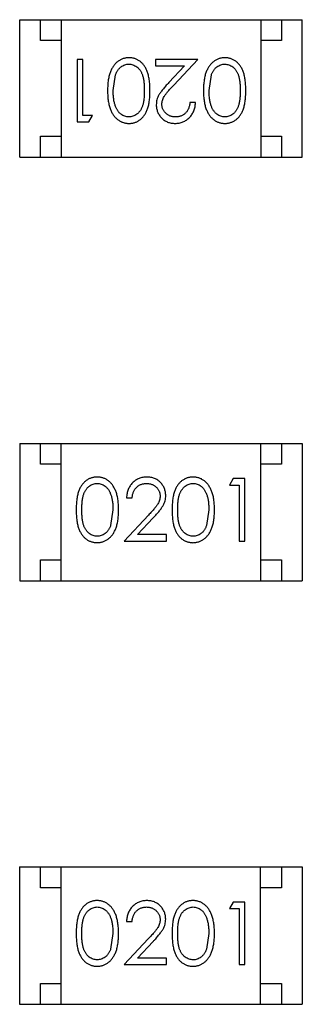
# Model space of a CAD drawing. Header units: inches. Extents: x -109 to 120, y -78 to 24.
# Tile 14 of 113: x 52.278 to 52.958, y -36.554 to -34.188. Entities that reach past the tile are written whole.
import ezdxf

# ---------------------------------------------------------------- set-up
doc = ezdxf.new("R2010")
doc.units = ezdxf.units.IN
doc.header["$LTSCALE"] = 1.21
doc.header["$MEASUREMENT"] = 0
doc.layers.add('X2_94A2_X0__-__X2_7F0E5149_X0_', color=7, linetype='CONTINUOUS')

msp = doc.modelspace()

# ---------------------------------------------------------------- linework, layer by layer
at = {"layer": 'X2_94A2_X0__-__X2_7F0E5149_X0_', "color": 6, "linetype": 'Continuous'}
for p, q in [((52.2782, -34.5184), (52.2782, -34.1884)), ((52.2782, -34.1884), (52.9582, -34.1885)), ((52.3282, -34.2384), (52.3282, -34.1884)), ((52.3782, -34.1884), (52.3782, -34.5184)), ((52.8582, -34.1885), (52.8582, -34.5185)), ((52.9082, -34.1885), (52.9082, -34.2385)), ((52.9582, -34.5185), (52.9582, -34.1885)), ((52.3782, -34.2384), (52.3282, -34.2384)), ((52.9082, -34.2385), (52.8582, -34.2385)), ((52.4164, -34.2837), (52.4164, -34.4337)), ((52.4299, -34.2837), (52.4164, -34.2837)), ((52.4299, -34.4183), (52.4299, -34.2837)), ((52.6049, -34.2837), (52.6049, -34.2991)), ((52.7068, -34.2837), (52.6049, -34.2837)), ((52.6049, -34.2991), (52.6747, -34.2991)), ((52.6747, -34.2991), (52.6371, -34.3392)), ((52.6486, -34.3458), (52.7068, -34.2837)), ((52.5029, -34.3587), (52.5086, -34.321)), ((52.7337, -34.3587), (52.7394, -34.321)), ((52.701, -34.3876), (52.6876, -34.3876)), ((52.4529, -34.4183), (52.4299, -34.4183)), ((52.4441, -34.4337), (52.4529, -34.4183)), ((52.4164, -34.4337), (52.4441, -34.4337)), ((52.3282, -34.5184), (52.3282, -34.4684)), ((52.3282, -34.4684), (52.3782, -34.4684)), ((52.8582, -34.4685), (52.9082, -34.4685)), ((52.9082, -34.4685), (52.9082, -34.5185)), ((52.2782, -34.5184), (52.9582, -34.5185)), ((52.278, -35.2063), (52.278, -35.5363)), ((52.278, -35.2063), (52.958, -35.2063)), ((52.328, -35.2563), (52.328, -35.2063)), ((52.378, -35.5363), (52.378, -35.2063)), ((52.858, -35.5363), (52.858, -35.2063)), ((52.908, -35.2063), (52.908, -35.2563)), ((52.958, -35.2063), (52.958, -35.5363)), ((52.378, -35.2563), (52.328, -35.2563)), ((52.908, -35.2563), (52.858, -35.2563)), ((52.7921, -35.291), (52.7833, -35.3064)), ((52.8198, -35.291), (52.7921, -35.291)), ((52.8198, -35.441), (52.8198, -35.291)), ((52.7833, -35.3064), (52.8063, -35.3064)), ((52.8063, -35.3064), (52.8063, -35.441)), ((52.5352, -35.3372), (52.5487, -35.3372)), ((52.5025, -35.366), (52.4968, -35.4037)), ((52.5876, -35.3789), (52.5294, -35.441)), ((52.5615, -35.4256), (52.5991, -35.3856)), ((52.7333, -35.366), (52.7276, -35.4037)), ((52.6313, -35.4256), (52.5615, -35.4256)), ((52.6313, -35.441), (52.6313, -35.4256)), ((52.5294, -35.441), (52.6313, -35.441)), ((52.8063, -35.441), (52.8198, -35.441)), ((52.328, -35.5363), (52.328, -35.4863)), ((52.328, -35.4863), (52.378, -35.4863)), ((52.858, -35.4863), (52.908, -35.4863)), ((52.908, -35.4863), (52.908, -35.5363)), ((52.278, -35.5363), (52.958, -35.5363)), ((52.2779, -36.224), (52.2779, -36.554)), ((52.2779, -36.224), (52.9579, -36.224)), ((52.3279, -36.274), (52.3279, -36.224)), ((52.3779, -36.554), (52.3779, -36.224)), ((52.8579, -36.554), (52.8579, -36.224)), ((52.9079, -36.224), (52.9079, -36.274)), ((52.9579, -36.224), (52.9579, -36.554)), ((52.3779, -36.274), (52.3279, -36.274)), ((52.9079, -36.274), (52.8579, -36.274)), ((52.792, -36.3087), (52.7832, -36.3241)), ((52.8197, -36.3087), (52.792, -36.3087)), ((52.8197, -36.4587), (52.8197, -36.3087)), ((52.7832, -36.3241), (52.8063, -36.3241)), ((52.8063, -36.3241), (52.8063, -36.4587)), ((52.5351, -36.3548), (52.5486, -36.3548)), ((52.5024, -36.3837), (52.4968, -36.4214)), ((52.5875, -36.3966), (52.5294, -36.4587)), ((52.5615, -36.4433), (52.599, -36.4033)), ((52.7332, -36.3837), (52.7275, -36.4214)), ((52.6313, -36.4433), (52.5615, -36.4433)), ((52.6313, -36.4587), (52.6313, -36.4433)), ((52.5294, -36.4587), (52.6313, -36.4587)), ((52.8063, -36.4587), (52.8197, -36.4587)), ((52.3279, -36.554), (52.3279, -36.504)), ((52.3279, -36.504), (52.3779, -36.504)), ((52.8579, -36.504), (52.9079, -36.504)), ((52.9079, -36.504), (52.9079, -36.554)), ((52.2779, -36.554), (52.9579, -36.554))]:
    msp.add_line(p, q, dxfattribs=at)
for points, knots in [([(52.5413, -34.2799), (52.5401, -34.2799), (52.5377, -34.2799), (52.5342, -34.2804), (52.5307, -34.281), (52.5274, -34.282), (52.5241, -34.2832), (52.5209, -34.2846), (52.5179, -34.2864), (52.5148, -34.2883), (52.5119, -34.2906), (52.5092, -34.2931), (52.5066, -34.2959), (52.5042, -34.299), (52.502, -34.3023), (52.4999, -34.3058), (52.498, -34.3096), (52.4962, -34.3137), (52.4946, -34.3181), (52.4932, -34.3228), (52.4921, -34.3279), (52.4911, -34.3334), (52.4904, -34.3392), (52.4899, -34.3454), (52.4896, -34.3519), (52.4895, -34.3564), (52.4895, -34.3587)], [0, 0, 0, 0, 0.033824, 0.067298, 0.10028, 0.133019, 0.165736, 0.198792, 0.232372, 0.266409, 0.301016, 0.336196, 0.371972, 0.408574, 0.446394, 0.485225, 0.525372, 0.567224, 0.611081, 0.65775, 0.70702, 0.759235, 0.814484, 0.873227, 0.934937, 1, 1, 1, 1]), ([(52.5086, -34.321), (52.509, -34.32), (52.5098, -34.3179), (52.5111, -34.315), (52.5126, -34.3123), (52.5142, -34.3097), (52.5159, -34.3074), (52.5178, -34.3053), (52.5198, -34.3034), (52.5226, -34.3011), (52.5263, -34.2988), (52.531, -34.2968), (52.5358, -34.2955), (52.5392, -34.2953), (52.5408, -34.2953)], [0, 0, 0, 0, 0.075949, 0.148549, 0.218996, 0.286119, 0.351826, 0.416074, 0.478265, 0.540325, 0.660405, 0.774606, 0.887187, 1, 1, 1, 1]), ([(52.5408, -34.2953), (52.5425, -34.2953), (52.5458, -34.2955), (52.5506, -34.2968), (52.5554, -34.2989), (52.5591, -34.3013), (52.562, -34.3036), (52.5641, -34.3055), (52.5659, -34.3076), (52.5677, -34.3099), (52.5694, -34.3125), (52.5708, -34.3152), (52.5722, -34.3181), (52.5734, -34.3212), (52.5745, -34.3246), (52.5754, -34.3284), (52.5762, -34.3325), (52.5769, -34.337), (52.5773, -34.3419), (52.5777, -34.3472), (52.5779, -34.3528), (52.5779, -34.3567), (52.5779, -34.3587)], [0, 0, 0, 0, 0.060034, 0.120278, 0.182348, 0.247919, 0.281641, 0.315701, 0.350322, 0.385703, 0.421819, 0.459196, 0.497866, 0.538301, 0.58121, 0.628183, 0.679403, 0.734699, 0.794074, 0.858416, 0.927049, 1, 1, 1, 1]), ([(52.5914, -34.3587), (52.5914, -34.3563), (52.5914, -34.3516), (52.5911, -34.3449), (52.5906, -34.3385), (52.5898, -34.3326), (52.5889, -34.327), (52.5879, -34.3219), (52.5866, -34.3172), (52.5851, -34.3128), (52.5834, -34.3088), (52.5815, -34.3051), (52.5795, -34.3016), (52.5773, -34.2984), (52.575, -34.2955), (52.5725, -34.2927), (52.5699, -34.2903), (52.5671, -34.2881), (52.5642, -34.2862), (52.5612, -34.2845), (52.5581, -34.283), (52.5549, -34.2819), (52.5516, -34.281), (52.5482, -34.2803), (52.5448, -34.2799), (52.5424, -34.2799), (52.5413, -34.2799)], [0, 0, 0, 0, 0.068113, 0.132564, 0.193427, 0.250218, 0.303569, 0.353576, 0.400235, 0.443586, 0.484619, 0.524292, 0.56238, 0.599049, 0.63494, 0.669782, 0.704009, 0.737842, 0.771098, 0.803896, 0.836415, 0.868639, 0.900715, 0.933378, 0.966213, 1, 1, 1, 1]), ([(52.772, -34.2799), (52.7708, -34.2799), (52.7685, -34.2799), (52.765, -34.2804), (52.7615, -34.281), (52.7582, -34.282), (52.7549, -34.2832), (52.7517, -34.2846), (52.7486, -34.2864), (52.7456, -34.2884), (52.7427, -34.2906), (52.74, -34.2931), (52.7374, -34.2959), (52.735, -34.299), (52.7327, -34.3023), (52.7307, -34.3058), (52.7287, -34.3096), (52.727, -34.3137), (52.7253, -34.3181), (52.724, -34.3228), (52.7228, -34.3279), (52.7219, -34.3334), (52.7212, -34.3392), (52.7206, -34.3454), (52.7203, -34.3519), (52.7203, -34.3564), (52.7203, -34.3587)], [0, 0, 0, 0, 0.033824, 0.067298, 0.10028, 0.133019, 0.165736, 0.198792, 0.232372, 0.266409, 0.301016, 0.336196, 0.371972, 0.408574, 0.446394, 0.485225, 0.525372, 0.567224, 0.611081, 0.65775, 0.70702, 0.759235, 0.814484, 0.873227, 0.934937, 1, 1, 1, 1]), ([(52.7394, -34.321), (52.7398, -34.32), (52.7405, -34.3179), (52.7419, -34.315), (52.7433, -34.3123), (52.7449, -34.3097), (52.7467, -34.3074), (52.7485, -34.3053), (52.7505, -34.3034), (52.7534, -34.3011), (52.757, -34.2988), (52.7618, -34.2968), (52.7666, -34.2955), (52.7699, -34.2953), (52.7716, -34.2953)], [0, 0, 0, 0, 0.075949, 0.148549, 0.218996, 0.286119, 0.351826, 0.416074, 0.478265, 0.540325, 0.660405, 0.774606, 0.887187, 1, 1, 1, 1]), ([(52.7716, -34.2953), (52.7732, -34.2954), (52.7765, -34.2955), (52.7814, -34.2968), (52.7861, -34.2989), (52.7899, -34.3013), (52.7928, -34.3036), (52.7948, -34.3055), (52.7967, -34.3076), (52.7985, -34.31), (52.8001, -34.3125), (52.8016, -34.3152), (52.8029, -34.3181), (52.8042, -34.3212), (52.8053, -34.3246), (52.8062, -34.3284), (52.807, -34.3325), (52.8076, -34.337), (52.8081, -34.3419), (52.8084, -34.3472), (52.8087, -34.3528), (52.8087, -34.3567), (52.8087, -34.3587)], [0, 0, 0, 0, 0.060034, 0.120278, 0.182348, 0.247919, 0.281641, 0.315701, 0.350322, 0.385703, 0.421819, 0.459196, 0.497866, 0.538301, 0.58121, 0.628183, 0.679403, 0.734699, 0.794074, 0.858416, 0.927049, 1, 1, 1, 1]), ([(52.8222, -34.3587), (52.8222, -34.3563), (52.8221, -34.3516), (52.8218, -34.3449), (52.8213, -34.3385), (52.8206, -34.3326), (52.8197, -34.3271), (52.8187, -34.3219), (52.8173, -34.3172), (52.8158, -34.3128), (52.8141, -34.3088), (52.8123, -34.3051), (52.8103, -34.3017), (52.8081, -34.2985), (52.8058, -34.2955), (52.8033, -34.2928), (52.8006, -34.2903), (52.7979, -34.2881), (52.7949, -34.2862), (52.7919, -34.2845), (52.7888, -34.283), (52.7856, -34.2819), (52.7824, -34.281), (52.779, -34.2804), (52.7755, -34.2799), (52.7732, -34.2799), (52.772, -34.2799)], [0, 0, 0, 0, 0.068113, 0.132564, 0.193427, 0.250218, 0.303569, 0.353576, 0.400235, 0.443586, 0.484619, 0.524292, 0.56238, 0.599049, 0.63494, 0.669782, 0.704009, 0.737842, 0.771098, 0.803896, 0.836415, 0.868639, 0.900715, 0.933378, 0.966213, 1, 1, 1, 1]), ([(52.6371, -34.3392), (52.6357, -34.3407), (52.6329, -34.3437), (52.629, -34.348), (52.6254, -34.3522), (52.6222, -34.356), (52.6194, -34.3597), (52.6169, -34.363), (52.6148, -34.3662), (52.6125, -34.37), (52.6102, -34.3748), (52.6082, -34.3807), (52.607, -34.3867), (52.6069, -34.3909), (52.6068, -34.393)], [0, 0, 0, 0, 0.09953, 0.192079, 0.277712, 0.357454, 0.429648, 0.495771, 0.555538, 0.608657, 0.707578, 0.804328, 0.901298, 1, 1, 1, 1]), ([(52.6203, -34.3918), (52.6203, -34.3901), (52.6204, -34.3869), (52.6215, -34.3821), (52.6232, -34.3775), (52.6252, -34.3737), (52.6272, -34.3705), (52.6291, -34.3679), (52.6314, -34.3649), (52.6341, -34.3617), (52.6372, -34.3581), (52.6406, -34.3543), (52.6445, -34.3501), (52.6472, -34.3473), (52.6486, -34.3458)], [0, 0, 0, 0, 0.088014, 0.174976, 0.2638, 0.355443, 0.406413, 0.465519, 0.533076, 0.609353, 0.693899, 0.787171, 0.889197, 1, 1, 1, 1]), ([(52.4895, -34.3587), (52.4895, -34.361), (52.4896, -34.3654), (52.4899, -34.372), (52.4904, -34.3782), (52.4911, -34.3841), (52.4921, -34.3895), (52.4932, -34.3947), (52.4947, -34.3994), (52.4963, -34.4038), (52.4981, -34.4079), (52.5, -34.4118), (52.5021, -34.4153), (52.5043, -34.4186), (52.5068, -34.4216), (52.5093, -34.4244), (52.512, -34.4269), (52.5149, -34.4292), (52.5179, -34.4312), (52.521, -34.4329), (52.5242, -34.4343), (52.5274, -34.4355), (52.5308, -34.4364), (52.5342, -34.4371), (52.5377, -34.4375), (52.5401, -34.4375), (52.5413, -34.4376)], [0, 0, 0, 0, 0.065278, 0.127205, 0.186168, 0.241675, 0.294115, 0.343609, 0.390387, 0.434463, 0.476646, 0.517002, 0.555936, 0.593716, 0.630057, 0.665601, 0.700745, 0.734917, 0.768681, 0.802087, 0.834849, 0.867433, 0.900138, 0.932806, 0.966212, 1, 1, 1, 1]), ([(52.5408, -34.4222), (52.5392, -34.4221), (52.5359, -34.4219), (52.531, -34.4207), (52.5264, -34.4185), (52.5226, -34.4162), (52.5198, -34.4139), (52.5177, -34.4119), (52.5157, -34.4097), (52.5139, -34.4072), (52.5123, -34.4045), (52.5107, -34.4015), (52.5093, -34.3984), (52.5079, -34.3949), (52.5068, -34.3913), (52.5057, -34.3874), (52.5049, -34.3832), (52.5042, -34.3788), (52.5036, -34.3741), (52.5032, -34.3692), (52.503, -34.364), (52.503, -34.3605), (52.5029, -34.3587)], [0, 0, 0, 0, 0.059689, 0.119507, 0.181075, 0.246162, 0.279894, 0.314468, 0.350403, 0.387474, 0.426147, 0.466624, 0.508745, 0.553328, 0.600058, 0.649177, 0.700552, 0.754894, 0.811825, 0.871514, 0.934319, 1, 1, 1, 1]), ([(52.5779, -34.3587), (52.5779, -34.3607), (52.5779, -34.3646), (52.5777, -34.3703), (52.5773, -34.3756), (52.5768, -34.3805), (52.5762, -34.385), (52.5754, -34.3891), (52.5745, -34.3929), (52.5734, -34.3963), (52.5721, -34.3994), (52.5708, -34.4023), (52.5693, -34.405), (52.5676, -34.4075), (52.5659, -34.4099), (52.564, -34.412), (52.562, -34.4139), (52.5591, -34.4162), (52.5554, -34.4185), (52.5507, -34.4207), (52.5458, -34.4219), (52.5425, -34.4221), (52.5408, -34.4222)], [0, 0, 0, 0, 0.073302, 0.142286, 0.206253, 0.266017, 0.321612, 0.372532, 0.419497, 0.462398, 0.502825, 0.541489, 0.579034, 0.615143, 0.650298, 0.684912, 0.718701, 0.752189, 0.817245, 0.879117, 0.939613, 1, 1, 1, 1]), ([(52.5413, -34.4376), (52.5424, -34.4375), (52.5448, -34.4375), (52.5482, -34.4371), (52.5516, -34.4364), (52.5549, -34.4355), (52.5581, -34.4343), (52.5612, -34.4329), (52.5642, -34.4312), (52.5672, -34.4292), (52.57, -34.427), (52.5727, -34.4245), (52.5751, -34.4218), (52.5775, -34.4189), (52.5796, -34.4156), (52.5817, -34.4122), (52.5835, -34.4085), (52.5851, -34.4045), (52.5866, -34.4002), (52.5879, -34.3955), (52.589, -34.3904), (52.5899, -34.3849), (52.5906, -34.3789), (52.5911, -34.3725), (52.5914, -34.3657), (52.5914, -34.3611), (52.5914, -34.3587)], [0, 0, 0, 0, 0.033742, 0.066533, 0.099153, 0.13154, 0.164087, 0.196563, 0.229707, 0.263315, 0.297504, 0.331686, 0.366482, 0.4021, 0.438958, 0.476748, 0.515985, 0.556589, 0.599519, 0.645765, 0.695487, 0.748721, 0.805687, 0.866754, 0.931405, 1, 1, 1, 1]), ([(52.7203, -34.3587), (52.7203, -34.361), (52.7203, -34.3655), (52.7206, -34.372), (52.7212, -34.3782), (52.7219, -34.3841), (52.7229, -34.3896), (52.724, -34.3947), (52.7254, -34.3994), (52.727, -34.4039), (52.7289, -34.4079), (52.7308, -34.4118), (52.7329, -34.4153), (52.7351, -34.4186), (52.7375, -34.4217), (52.7401, -34.4244), (52.7428, -34.427), (52.7457, -34.4292), (52.7487, -34.4312), (52.7518, -34.4329), (52.7549, -34.4343), (52.7582, -34.4355), (52.7615, -34.4365), (52.7649, -34.4371), (52.7685, -34.4375), (52.7708, -34.4376), (52.772, -34.4376)], [0, 0, 0, 0, 0.065278, 0.127205, 0.186168, 0.241675, 0.294115, 0.343609, 0.390387, 0.434463, 0.476646, 0.517002, 0.555936, 0.593716, 0.630057, 0.665601, 0.700745, 0.734917, 0.768681, 0.802087, 0.834849, 0.867433, 0.900138, 0.932806, 0.966212, 1, 1, 1, 1]), ([(52.7716, -34.4222), (52.7699, -34.4221), (52.7667, -34.4219), (52.7618, -34.4207), (52.7571, -34.4185), (52.7534, -34.4162), (52.7505, -34.4139), (52.7485, -34.4119), (52.7465, -34.4097), (52.7447, -34.4072), (52.743, -34.4045), (52.7415, -34.4016), (52.74, -34.3984), (52.7387, -34.395), (52.7376, -34.3913), (52.7365, -34.3874), (52.7357, -34.3832), (52.7349, -34.3788), (52.7344, -34.3741), (52.734, -34.3692), (52.7338, -34.3641), (52.7337, -34.3605), (52.7337, -34.3587)], [0, 0, 0, 0, 0.059689, 0.119507, 0.181075, 0.246162, 0.279894, 0.314468, 0.350403, 0.387474, 0.426147, 0.466624, 0.508745, 0.553328, 0.600058, 0.649177, 0.700552, 0.754894, 0.811825, 0.871514, 0.934319, 1, 1, 1, 1]), ([(52.8087, -34.3587), (52.8087, -34.3607), (52.8087, -34.3647), (52.8084, -34.3703), (52.8081, -34.3756), (52.8076, -34.3805), (52.807, -34.385), (52.8061, -34.3892), (52.8052, -34.3929), (52.8041, -34.3963), (52.8029, -34.3994), (52.8015, -34.4024), (52.8001, -34.4051), (52.7984, -34.4076), (52.7967, -34.4099), (52.7948, -34.412), (52.7928, -34.414), (52.7899, -34.4162), (52.7862, -34.4186), (52.7815, -34.4207), (52.7766, -34.4219), (52.7732, -34.4221), (52.7716, -34.4222)], [0, 0, 0, 0, 0.073302, 0.142286, 0.206253, 0.266017, 0.321612, 0.372532, 0.419497, 0.462398, 0.502825, 0.541489, 0.579034, 0.615143, 0.650298, 0.684912, 0.718701, 0.752189, 0.817245, 0.879117, 0.939613, 1, 1, 1, 1]), ([(52.772, -34.4376), (52.7732, -34.4376), (52.7755, -34.4375), (52.779, -34.4371), (52.7824, -34.4365), (52.7857, -34.4355), (52.7889, -34.4344), (52.792, -34.4329), (52.795, -34.4312), (52.798, -34.4292), (52.8008, -34.427), (52.8035, -34.4246), (52.8059, -34.4218), (52.8082, -34.4189), (52.8104, -34.4157), (52.8124, -34.4122), (52.8142, -34.4085), (52.8159, -34.4046), (52.8174, -34.4003), (52.8187, -34.3956), (52.8198, -34.3904), (52.8206, -34.3849), (52.8213, -34.3789), (52.8218, -34.3726), (52.8221, -34.3657), (52.8222, -34.3611), (52.8222, -34.3587)], [0, 0, 0, 0, 0.033742, 0.066533, 0.099153, 0.13154, 0.164087, 0.196563, 0.229707, 0.263315, 0.297504, 0.331686, 0.366482, 0.4021, 0.438958, 0.476748, 0.515985, 0.556589, 0.599519, 0.645765, 0.695487, 0.748721, 0.805687, 0.866754, 0.931405, 1, 1, 1, 1]), ([(52.6068, -34.393), (52.6068, -34.3945), (52.6069, -34.3974), (52.6075, -34.4017), (52.6085, -34.4058), (52.6098, -34.4099), (52.6116, -34.4137), (52.6138, -34.4174), (52.6163, -34.421), (52.6193, -34.4243), (52.6225, -34.4275), (52.626, -34.4301), (52.6298, -34.4324), (52.6338, -34.4344), (52.638, -34.4358), (52.6425, -34.4368), (52.6472, -34.4375), (52.6505, -34.4375), (52.6521, -34.4376)], [0, 0, 0, 0, 0.06271, 0.123347, 0.183401, 0.242828, 0.302097, 0.36242, 0.423725, 0.487032, 0.550491, 0.612709, 0.674265, 0.73617, 0.799211, 0.863483, 0.930525, 1, 1, 1, 1]), ([(52.6528, -34.4222), (52.6517, -34.4222), (52.6495, -34.4221), (52.6462, -34.4217), (52.6431, -34.421), (52.6402, -34.42), (52.6373, -34.4187), (52.6346, -34.4172), (52.6321, -34.4153), (52.6297, -34.4132), (52.6275, -34.411), (52.6256, -34.4085), (52.6239, -34.406), (52.6225, -34.4034), (52.6215, -34.4006), (52.6208, -34.3978), (52.6203, -34.3948), (52.6203, -34.3928), (52.6203, -34.3918)], [0, 0, 0, 0, 0.068027, 0.133505, 0.19695, 0.26027, 0.322741, 0.384982, 0.448465, 0.513424, 0.578224, 0.640011, 0.700094, 0.760067, 0.819012, 0.877878, 0.938035, 1, 1, 1, 1]), ([(52.6521, -34.4376), (52.6538, -34.4375), (52.6571, -34.4375), (52.6619, -34.4368), (52.6665, -34.4357), (52.671, -34.4341), (52.6752, -34.4321), (52.6792, -34.4297), (52.683, -34.4269), (52.6866, -34.4236), (52.6898, -34.4199), (52.6927, -34.416), (52.6951, -34.4119), (52.6972, -34.4075), (52.6988, -34.4029), (52.7, -34.398), (52.7008, -34.3929), (52.7009, -34.3894), (52.701, -34.3876)], [0, 0, 0, 0, 0.06445, 0.126725, 0.187421, 0.247417, 0.306749, 0.366595, 0.427749, 0.490235, 0.553031, 0.614805, 0.676505, 0.738096, 0.801021, 0.864897, 0.931209, 1, 1, 1, 1]), ([(52.6876, -34.3876), (52.6874, -34.3889), (52.6872, -34.3915), (52.6864, -34.3953), (52.6855, -34.3988), (52.6843, -34.4022), (52.6827, -34.4052), (52.681, -34.4081), (52.679, -34.4107), (52.6768, -34.4131), (52.6743, -34.4152), (52.6717, -34.4171), (52.6689, -34.4187), (52.666, -34.42), (52.6629, -34.4209), (52.6597, -34.4217), (52.6563, -34.4221), (52.654, -34.4222), (52.6528, -34.4222)], [0, 0, 0, 0, 0.073648, 0.143686, 0.210962, 0.275557, 0.338064, 0.399311, 0.4594, 0.51934, 0.579024, 0.637809, 0.695959, 0.754122, 0.813113, 0.873453, 0.935561, 1, 1, 1, 1]), ([(52.4642, -35.2872), (52.463, -35.2872), (52.4607, -35.2872), (52.4572, -35.2876), (52.4539, -35.2883), (52.4506, -35.2892), (52.4473, -35.2904), (52.4442, -35.2918), (52.4412, -35.2936), (52.4382, -35.2955), (52.4354, -35.2977), (52.4328, -35.3002), (52.4303, -35.3029), (52.428, -35.3058), (52.4258, -35.3091), (52.4238, -35.3125), (52.422, -35.3162), (52.4203, -35.3202), (52.4188, -35.3245), (52.4175, -35.3292), (52.4164, -35.3343), (52.4156, -35.3398), (52.4149, -35.3458), (52.4144, -35.3522), (52.4141, -35.359), (52.4141, -35.3637), (52.414, -35.3661)], [0, 0, 0, 0, 0.033742, 0.066533, 0.099153, 0.13154, 0.164087, 0.196563, 0.229707, 0.263315, 0.297504, 0.331686, 0.366482, 0.4021, 0.438958, 0.476748, 0.515985, 0.556589, 0.599519, 0.645765, 0.695487, 0.748721, 0.805687, 0.866754, 0.931405, 1, 1, 1, 1]), ([(52.516, -35.3661), (52.5159, -35.3638), (52.5159, -35.3593), (52.5156, -35.3527), (52.5151, -35.3465), (52.5143, -35.3407), (52.5134, -35.3352), (52.5122, -35.3301), (52.5108, -35.3253), (52.5092, -35.3209), (52.5074, -35.3168), (52.5055, -35.313), (52.5033, -35.3094), (52.5011, -35.3061), (52.4987, -35.3031), (52.4961, -35.3003), (52.4934, -35.2978), (52.4905, -35.2955), (52.4875, -35.2935), (52.4845, -35.2918), (52.4813, -35.2904), (52.478, -35.2892), (52.4747, -35.2883), (52.4713, -35.2876), (52.4678, -35.2872), (52.4654, -35.2872), (52.4642, -35.2872)], [0, 0, 0, 0, 0.065278, 0.127205, 0.186168, 0.241675, 0.294115, 0.343609, 0.390387, 0.434463, 0.476646, 0.517002, 0.555936, 0.593716, 0.630057, 0.665601, 0.700745, 0.734917, 0.768681, 0.802087, 0.834849, 0.867433, 0.900138, 0.932806, 0.966212, 1, 1, 1, 1]), ([(52.5841, -35.2872), (52.5824, -35.2872), (52.5791, -35.2873), (52.5743, -35.2879), (52.5697, -35.2891), (52.5653, -35.2906), (52.5611, -35.2926), (52.557, -35.295), (52.5532, -35.2979), (52.5497, -35.3012), (52.5464, -35.3048), (52.5435, -35.3087), (52.5411, -35.3128), (52.539, -35.3172), (52.5374, -35.3219), (52.5363, -35.3268), (52.5355, -35.3319), (52.5353, -35.3354), (52.5352, -35.3372)], [0, 0, 0, 0, 0.06445, 0.126725, 0.187421, 0.247417, 0.306749, 0.366595, 0.427749, 0.490235, 0.553031, 0.614805, 0.676505, 0.738096, 0.801021, 0.864897, 0.931209, 1, 1, 1, 1]), ([(52.6294, -35.3318), (52.6294, -35.3303), (52.6293, -35.3274), (52.6287, -35.323), (52.6277, -35.3189), (52.6264, -35.3149), (52.6246, -35.311), (52.6224, -35.3073), (52.6199, -35.3038), (52.6169, -35.3004), (52.6137, -35.2973), (52.6102, -35.2946), (52.6064, -35.2923), (52.6025, -35.2904), (52.5982, -35.2889), (52.5937, -35.2879), (52.589, -35.2873), (52.5858, -35.2872), (52.5841, -35.2872)], [0, 0, 0, 0, 0.06271, 0.123347, 0.183401, 0.242828, 0.302097, 0.36242, 0.423725, 0.487032, 0.550491, 0.612709, 0.674265, 0.73617, 0.799211, 0.863483, 0.930525, 1, 1, 1, 1]), ([(52.695, -35.2872), (52.6938, -35.2872), (52.6914, -35.2872), (52.688, -35.2876), (52.6846, -35.2883), (52.6813, -35.2892), (52.6781, -35.2904), (52.675, -35.2919), (52.672, -35.2936), (52.669, -35.2955), (52.6662, -35.2977), (52.6635, -35.3002), (52.6611, -35.3029), (52.6587, -35.3059), (52.6566, -35.3091), (52.6546, -35.3125), (52.6527, -35.3162), (52.6511, -35.3202), (52.6496, -35.3245), (52.6483, -35.3292), (52.6472, -35.3343), (52.6463, -35.3398), (52.6457, -35.3458), (52.6452, -35.3522), (52.6448, -35.359), (52.6448, -35.3637), (52.6448, -35.3661)], [0, 0, 0, 0, 0.033742, 0.066533, 0.099153, 0.13154, 0.164087, 0.196563, 0.229707, 0.263315, 0.297504, 0.331686, 0.366482, 0.4021, 0.438958, 0.476748, 0.515985, 0.556589, 0.599519, 0.645765, 0.695487, 0.748721, 0.805687, 0.866754, 0.931405, 1, 1, 1, 1]), ([(52.7467, -35.3661), (52.7467, -35.3638), (52.7466, -35.3593), (52.7464, -35.3527), (52.7458, -35.3465), (52.7451, -35.3407), (52.7441, -35.3352), (52.743, -35.3301), (52.7415, -35.3253), (52.74, -35.3209), (52.7381, -35.3168), (52.7362, -35.313), (52.7341, -35.3094), (52.7319, -35.3061), (52.7294, -35.3031), (52.7269, -35.3003), (52.7242, -35.2978), (52.7213, -35.2956), (52.7183, -35.2936), (52.7152, -35.2919), (52.7121, -35.2904), (52.7088, -35.2892), (52.7055, -35.2883), (52.702, -35.2876), (52.6985, -35.2872), (52.6962, -35.2872), (52.695, -35.2872)], [0, 0, 0, 0, 0.065278, 0.127205, 0.186168, 0.241675, 0.294115, 0.343609, 0.390387, 0.434463, 0.476646, 0.517002, 0.555936, 0.593716, 0.630057, 0.665601, 0.700745, 0.734917, 0.768681, 0.802087, 0.834849, 0.867433, 0.900138, 0.932806, 0.966212, 1, 1, 1, 1]), ([(52.4275, -35.366), (52.4275, -35.364), (52.4275, -35.3601), (52.4278, -35.3544), (52.4281, -35.3491), (52.4286, -35.3442), (52.4292, -35.3397), (52.4301, -35.3356), (52.431, -35.3318), (52.4321, -35.3284), (52.4333, -35.3253), (52.4347, -35.3224), (52.4362, -35.3197), (52.4378, -35.3172), (52.4395, -35.3148), (52.4414, -35.3127), (52.4435, -35.3108), (52.4463, -35.3085), (52.4501, -35.3062), (52.4548, -35.304), (52.4597, -35.3028), (52.463, -35.3026), (52.4646, -35.3025)], [0, 0, 0, 0, 0.073302, 0.142286, 0.206253, 0.266017, 0.321612, 0.372532, 0.419497, 0.462398, 0.502825, 0.541489, 0.579034, 0.615143, 0.650298, 0.684912, 0.718701, 0.752189, 0.817245, 0.879117, 0.939613, 1, 1, 1, 1]), ([(52.4646, -35.3025), (52.4663, -35.3026), (52.4696, -35.3028), (52.4744, -35.304), (52.4791, -35.3062), (52.4828, -35.3085), (52.4857, -35.3108), (52.4877, -35.3128), (52.4897, -35.315), (52.4915, -35.3175), (52.4932, -35.3202), (52.4947, -35.3232), (52.4962, -35.3264), (52.4975, -35.3298), (52.4987, -35.3335), (52.4997, -35.3374), (52.5005, -35.3415), (52.5013, -35.3459), (52.5018, -35.3506), (52.5023, -35.3555), (52.5024, -35.3607), (52.5025, -35.3642), (52.5025, -35.366)], [0, 0, 0, 0, 0.059689, 0.119507, 0.181075, 0.246162, 0.279894, 0.314468, 0.350403, 0.387474, 0.426147, 0.466624, 0.508745, 0.553328, 0.600058, 0.649177, 0.700552, 0.754894, 0.811825, 0.871514, 0.934319, 1, 1, 1, 1]), ([(52.5487, -35.3372), (52.5488, -35.3358), (52.549, -35.3332), (52.5498, -35.3294), (52.5507, -35.3259), (52.552, -35.3226), (52.5535, -35.3195), (52.5552, -35.3166), (52.5572, -35.314), (52.5595, -35.3116), (52.5619, -35.3095), (52.5645, -35.3076), (52.5673, -35.306), (52.5703, -35.3048), (52.5733, -35.3038), (52.5766, -35.3031), (52.5799, -35.3026), (52.5822, -35.3026), (52.5834, -35.3025)], [0, 0, 0, 0, 0.073648, 0.143686, 0.210962, 0.275557, 0.338064, 0.399311, 0.4594, 0.51934, 0.579024, 0.637809, 0.695959, 0.754122, 0.813113, 0.873453, 0.935561, 1, 1, 1, 1]), ([(52.5834, -35.3025), (52.5845, -35.3026), (52.5867, -35.3026), (52.59, -35.3031), (52.5931, -35.3038), (52.596, -35.3047), (52.5989, -35.306), (52.6016, -35.3076), (52.6041, -35.3094), (52.6066, -35.3115), (52.6088, -35.3138), (52.6107, -35.3162), (52.6123, -35.3187), (52.6137, -35.3213), (52.6147, -35.3241), (52.6154, -35.327), (52.6159, -35.3299), (52.6159, -35.3319), (52.616, -35.333)], [0, 0, 0, 0, 0.068027, 0.133505, 0.19695, 0.26027, 0.322741, 0.384982, 0.448465, 0.513424, 0.578224, 0.640011, 0.700094, 0.760067, 0.819012, 0.877878, 0.938035, 1, 1, 1, 1]), ([(52.6583, -35.366), (52.6583, -35.364), (52.6583, -35.3601), (52.6585, -35.3544), (52.6589, -35.3491), (52.6594, -35.3442), (52.66, -35.3397), (52.6608, -35.3356), (52.6617, -35.3318), (52.6628, -35.3284), (52.6641, -35.3253), (52.6654, -35.3224), (52.6669, -35.3197), (52.6686, -35.3172), (52.6703, -35.3149), (52.6722, -35.3127), (52.6742, -35.3108), (52.6771, -35.3085), (52.6808, -35.3062), (52.6855, -35.304), (52.6904, -35.3028), (52.6938, -35.3026), (52.6954, -35.3026)], [0, 0, 0, 0, 0.073302, 0.142286, 0.206253, 0.266017, 0.321612, 0.372532, 0.419497, 0.462398, 0.502825, 0.541489, 0.579034, 0.615143, 0.650298, 0.684912, 0.718701, 0.752189, 0.817245, 0.879117, 0.939613, 1, 1, 1, 1]), ([(52.6954, -35.3026), (52.6971, -35.3026), (52.7003, -35.3028), (52.7052, -35.304), (52.7099, -35.3062), (52.7136, -35.3085), (52.7165, -35.3108), (52.7185, -35.3128), (52.7205, -35.315), (52.7223, -35.3175), (52.724, -35.3202), (52.7255, -35.3232), (52.727, -35.3264), (52.7283, -35.3298), (52.7294, -35.3335), (52.7305, -35.3374), (52.7313, -35.3415), (52.7321, -35.3459), (52.7326, -35.3506), (52.733, -35.3555), (52.7332, -35.3607), (52.7332, -35.3642), (52.7333, -35.366)], [0, 0, 0, 0, 0.059689, 0.119507, 0.181075, 0.246162, 0.279894, 0.314468, 0.350403, 0.387474, 0.426147, 0.466624, 0.508745, 0.553328, 0.600058, 0.649177, 0.700552, 0.754894, 0.811825, 0.871514, 0.934319, 1, 1, 1, 1]), ([(52.616, -35.333), (52.6159, -35.3346), (52.6158, -35.3378), (52.6147, -35.3426), (52.613, -35.3473), (52.6111, -35.3511), (52.609, -35.3542), (52.6071, -35.3569), (52.6048, -35.3598), (52.6021, -35.3631), (52.599, -35.3666), (52.5956, -35.3705), (52.5917, -35.3746), (52.589, -35.3774), (52.5876, -35.3789)], [0, 0, 0, 0, 0.088014, 0.174976, 0.2638, 0.355443, 0.406413, 0.465519, 0.533076, 0.609353, 0.693899, 0.787171, 0.889197, 1, 1, 1, 1]), ([(52.5991, -35.3856), (52.6005, -35.384), (52.6033, -35.3811), (52.6072, -35.3767), (52.6108, -35.3726), (52.614, -35.3687), (52.6168, -35.3651), (52.6193, -35.3617), (52.6214, -35.3585), (52.6237, -35.3547), (52.6261, -35.35), (52.628, -35.3441), (52.6292, -35.338), (52.6294, -35.3338), (52.6294, -35.3318)], [0, 0, 0, 0, 0.09953, 0.192079, 0.277712, 0.357454, 0.429648, 0.495771, 0.555538, 0.608657, 0.707578, 0.804328, 0.901298, 1, 1, 1, 1]), ([(52.414, -35.3661), (52.4141, -35.3684), (52.4141, -35.3731), (52.4144, -35.3798), (52.4149, -35.3862), (52.4156, -35.3921), (52.4165, -35.3977), (52.4176, -35.4028), (52.4189, -35.4075), (52.4204, -35.4119), (52.4221, -35.4159), (52.4239, -35.4196), (52.426, -35.4231), (52.4281, -35.4263), (52.4304, -35.4293), (52.4329, -35.432), (52.4356, -35.4344), (52.4384, -35.4366), (52.4413, -35.4385), (52.4443, -35.4402), (52.4474, -35.4417), (52.4506, -35.4428), (52.4539, -35.4437), (52.4572, -35.4444), (52.4607, -35.4448), (52.463, -35.4448), (52.4642, -35.4448)], [0, 0, 0, 0, 0.068113, 0.132564, 0.193427, 0.250218, 0.303569, 0.353576, 0.400235, 0.443586, 0.484619, 0.524292, 0.56238, 0.599049, 0.63494, 0.669782, 0.704009, 0.737842, 0.771098, 0.803896, 0.836415, 0.868639, 0.900715, 0.933378, 0.966213, 1, 1, 1, 1]), ([(52.4646, -35.4295), (52.463, -35.4294), (52.4597, -35.4292), (52.4548, -35.4279), (52.4501, -35.4258), (52.4463, -35.4235), (52.4435, -35.4212), (52.4414, -35.4192), (52.4395, -35.4171), (52.4377, -35.4148), (52.4361, -35.4123), (52.4346, -35.4095), (52.4333, -35.4067), (52.432, -35.4035), (52.4309, -35.4001), (52.43, -35.3964), (52.4293, -35.3922), (52.4286, -35.3877), (52.4281, -35.3828), (52.4278, -35.3775), (52.4275, -35.3719), (52.4275, -35.368), (52.4275, -35.366)], [0, 0, 0, 0, 0.060034, 0.120278, 0.182348, 0.247919, 0.281641, 0.315701, 0.350322, 0.385703, 0.421819, 0.459196, 0.497866, 0.538301, 0.58121, 0.628183, 0.679403, 0.734699, 0.794074, 0.858416, 0.927049, 1, 1, 1, 1]), ([(52.4642, -35.4448), (52.4654, -35.4448), (52.4678, -35.4448), (52.4713, -35.4443), (52.4747, -35.4437), (52.4781, -35.4428), (52.4813, -35.4415), (52.4845, -35.4401), (52.4876, -35.4383), (52.4906, -35.4364), (52.4935, -35.4341), (52.4962, -35.4316), (52.4988, -35.4288), (52.5012, -35.4258), (52.5035, -35.4225), (52.5056, -35.4189), (52.5075, -35.4151), (52.5093, -35.411), (52.5109, -35.4066), (52.5122, -35.4019), (52.5134, -35.3968), (52.5143, -35.3914), (52.515, -35.3855), (52.5156, -35.3794), (52.5159, -35.3728), (52.5159, -35.3684), (52.516, -35.3661)], [0, 0, 0, 0, 0.033824, 0.067298, 0.10028, 0.133019, 0.165736, 0.198792, 0.232372, 0.266409, 0.301016, 0.336196, 0.371972, 0.408574, 0.446394, 0.485225, 0.525372, 0.567224, 0.611081, 0.65775, 0.70702, 0.759235, 0.814484, 0.873227, 0.934937, 1, 1, 1, 1]), ([(52.6448, -35.3661), (52.6448, -35.3685), (52.6448, -35.3731), (52.6452, -35.3799), (52.6456, -35.3862), (52.6464, -35.3922), (52.6473, -35.3977), (52.6483, -35.4028), (52.6497, -35.4076), (52.6512, -35.4119), (52.6529, -35.4159), (52.6547, -35.4196), (52.6567, -35.4231), (52.6589, -35.4263), (52.6612, -35.4293), (52.6637, -35.432), (52.6663, -35.4344), (52.6691, -35.4366), (52.6721, -35.4385), (52.6751, -35.4402), (52.6782, -35.4417), (52.6814, -35.4428), (52.6846, -35.4437), (52.688, -35.4444), (52.6914, -35.4448), (52.6938, -35.4448), (52.695, -35.4449)], [0, 0, 0, 0, 0.068113, 0.132564, 0.193427, 0.250218, 0.303569, 0.353576, 0.400235, 0.443586, 0.484619, 0.524292, 0.56238, 0.599049, 0.63494, 0.669782, 0.704009, 0.737842, 0.771098, 0.803896, 0.836415, 0.868639, 0.900715, 0.933378, 0.966213, 1, 1, 1, 1]), ([(52.6954, -35.4295), (52.6938, -35.4294), (52.6904, -35.4292), (52.6856, -35.4279), (52.6808, -35.4259), (52.6771, -35.4235), (52.6742, -35.4212), (52.6722, -35.4193), (52.6703, -35.4171), (52.6685, -35.4148), (52.6669, -35.4123), (52.6654, -35.4096), (52.664, -35.4067), (52.6628, -35.4036), (52.6617, -35.4001), (52.6608, -35.3964), (52.66, -35.3922), (52.6594, -35.3877), (52.6589, -35.3828), (52.6585, -35.3776), (52.6583, -35.3719), (52.6583, -35.368), (52.6583, -35.366)], [0, 0, 0, 0, 0.060034, 0.120278, 0.182348, 0.247919, 0.281641, 0.315701, 0.350322, 0.385703, 0.421819, 0.459196, 0.497866, 0.538301, 0.58121, 0.628183, 0.679403, 0.734699, 0.794074, 0.858416, 0.927049, 1, 1, 1, 1]), ([(52.695, -35.4449), (52.6961, -35.4448), (52.6985, -35.4448), (52.702, -35.4444), (52.7055, -35.4437), (52.7088, -35.4428), (52.7121, -35.4416), (52.7153, -35.4401), (52.7184, -35.4384), (52.7214, -35.4364), (52.7243, -35.4341), (52.727, -35.4316), (52.7296, -35.4288), (52.732, -35.4258), (52.7343, -35.4225), (52.7363, -35.4189), (52.7383, -35.4151), (52.74, -35.411), (52.7417, -35.4067), (52.743, -35.4019), (52.7442, -35.3968), (52.7451, -35.3914), (52.7458, -35.3855), (52.7464, -35.3794), (52.7466, -35.3728), (52.7467, -35.3684), (52.7467, -35.3661)], [0, 0, 0, 0, 0.033824, 0.067298, 0.10028, 0.133019, 0.165736, 0.198792, 0.232372, 0.266409, 0.301016, 0.336196, 0.371972, 0.408574, 0.446394, 0.485225, 0.525372, 0.567224, 0.611081, 0.65775, 0.70702, 0.759235, 0.814484, 0.873227, 0.934937, 1, 1, 1, 1]), ([(52.4968, -35.4037), (52.4964, -35.4048), (52.4957, -35.4068), (52.4943, -35.4097), (52.4929, -35.4125), (52.4913, -35.415), (52.4895, -35.4173), (52.4877, -35.4194), (52.4857, -35.4213), (52.4829, -35.4236), (52.4792, -35.4259), (52.4745, -35.4279), (52.4696, -35.4293), (52.4663, -35.4294), (52.4646, -35.4295)], [0, 0, 0, 0, 0.075949, 0.148549, 0.218996, 0.286119, 0.351826, 0.416074, 0.478265, 0.540325, 0.660405, 0.774606, 0.887187, 1, 1, 1, 1]), ([(52.7276, -35.4037), (52.7272, -35.4048), (52.7264, -35.4068), (52.7251, -35.4098), (52.7236, -35.4125), (52.722, -35.415), (52.7203, -35.4173), (52.7184, -35.4195), (52.7164, -35.4214), (52.7136, -35.4236), (52.7099, -35.426), (52.7052, -35.428), (52.7004, -35.4293), (52.6971, -35.4294), (52.6954, -35.4295)], [0, 0, 0, 0, 0.075949, 0.148549, 0.218996, 0.286119, 0.351826, 0.416074, 0.478265, 0.540325, 0.660405, 0.774606, 0.887187, 1, 1, 1, 1]), ([(52.4641, -36.3048), (52.4629, -36.3049), (52.4606, -36.3049), (52.4572, -36.3053), (52.4538, -36.306), (52.4505, -36.3069), (52.4473, -36.3081), (52.4442, -36.3095), (52.4411, -36.3112), (52.4382, -36.3132), (52.4354, -36.3154), (52.4327, -36.3179), (52.4302, -36.3206), (52.4279, -36.3235), (52.4258, -36.3268), (52.4237, -36.3302), (52.4219, -36.3339), (52.4202, -36.3379), (52.4188, -36.3422), (52.4175, -36.3469), (52.4164, -36.352), (52.4155, -36.3575), (52.4148, -36.3635), (52.4143, -36.3699), (52.414, -36.3767), (52.414, -36.3813), (52.414, -36.3837)], [0, 0, 0, 0, 0.033742, 0.066533, 0.099153, 0.13154, 0.164087, 0.196563, 0.229707, 0.263315, 0.297504, 0.331686, 0.366482, 0.4021, 0.438958, 0.476748, 0.515985, 0.556589, 0.599519, 0.645765, 0.695487, 0.748721, 0.805687, 0.866754, 0.931405, 1, 1, 1, 1]), ([(52.5159, -36.3837), (52.5159, -36.3814), (52.5158, -36.377), (52.5155, -36.3704), (52.515, -36.3642), (52.5142, -36.3583), (52.5133, -36.3529), (52.5121, -36.3477), (52.5107, -36.343), (52.5091, -36.3386), (52.5073, -36.3345), (52.5054, -36.3306), (52.5033, -36.3271), (52.501, -36.3238), (52.4986, -36.3208), (52.4961, -36.318), (52.4933, -36.3155), (52.4905, -36.3132), (52.4875, -36.3112), (52.4844, -36.3095), (52.4812, -36.3081), (52.478, -36.3069), (52.4746, -36.306), (52.4712, -36.3053), (52.4677, -36.3049), (52.4653, -36.3049), (52.4641, -36.3048)], [0, 0, 0, 0, 0.065278, 0.127205, 0.186168, 0.241675, 0.294115, 0.343609, 0.390387, 0.434463, 0.476646, 0.517002, 0.555936, 0.593716, 0.630057, 0.665601, 0.700745, 0.734917, 0.768681, 0.802087, 0.834849, 0.867433, 0.900138, 0.932806, 0.966212, 1, 1, 1, 1]), ([(52.584, -36.3048), (52.5824, -36.3049), (52.5791, -36.305), (52.5742, -36.3056), (52.5696, -36.3068), (52.5652, -36.3083), (52.561, -36.3103), (52.557, -36.3127), (52.5531, -36.3156), (52.5496, -36.3189), (52.5463, -36.3225), (52.5434, -36.3264), (52.541, -36.3305), (52.539, -36.3349), (52.5374, -36.3395), (52.5362, -36.3444), (52.5354, -36.3495), (52.5352, -36.3531), (52.5351, -36.3548)], [0, 0, 0, 0, 0.06445, 0.126725, 0.187421, 0.247417, 0.306749, 0.366595, 0.427749, 0.490235, 0.553031, 0.614805, 0.676505, 0.738096, 0.801021, 0.864897, 0.931209, 1, 1, 1, 1]), ([(52.6294, -36.3494), (52.6293, -36.348), (52.6292, -36.345), (52.6287, -36.3407), (52.6276, -36.3366), (52.6263, -36.3326), (52.6245, -36.3287), (52.6223, -36.325), (52.6198, -36.3214), (52.6169, -36.3181), (52.6137, -36.3149), (52.6101, -36.3123), (52.6064, -36.31), (52.6024, -36.3081), (52.5981, -36.3066), (52.5936, -36.3056), (52.5889, -36.305), (52.5857, -36.3049), (52.584, -36.3048)], [0, 0, 0, 0, 0.06271, 0.123347, 0.183401, 0.242828, 0.302097, 0.36242, 0.423725, 0.487032, 0.550491, 0.612709, 0.674265, 0.73617, 0.799211, 0.863483, 0.930525, 1, 1, 1, 1]), ([(52.6949, -36.3049), (52.6937, -36.3049), (52.6914, -36.3049), (52.6879, -36.3053), (52.6846, -36.306), (52.6813, -36.3069), (52.6781, -36.3081), (52.6749, -36.3095), (52.6719, -36.3113), (52.6689, -36.3132), (52.6661, -36.3154), (52.6635, -36.3179), (52.661, -36.3206), (52.6587, -36.3235), (52.6565, -36.3268), (52.6545, -36.3302), (52.6527, -36.3339), (52.651, -36.3379), (52.6495, -36.3422), (52.6483, -36.3469), (52.6471, -36.352), (52.6463, -36.3575), (52.6456, -36.3635), (52.6451, -36.3699), (52.6448, -36.3767), (52.6448, -36.3814), (52.6447, -36.3838)], [0, 0, 0, 0, 0.033742, 0.066533, 0.099153, 0.13154, 0.164087, 0.196563, 0.229707, 0.263315, 0.297504, 0.331686, 0.366482, 0.4021, 0.438958, 0.476748, 0.515985, 0.556589, 0.599519, 0.645765, 0.695487, 0.748721, 0.805687, 0.866754, 0.931405, 1, 1, 1, 1]), ([(52.7467, -36.3838), (52.7466, -36.3815), (52.7466, -36.377), (52.7463, -36.3704), (52.7458, -36.3642), (52.745, -36.3584), (52.7441, -36.3529), (52.7429, -36.3478), (52.7415, -36.343), (52.7399, -36.3386), (52.7381, -36.3345), (52.7362, -36.3307), (52.734, -36.3271), (52.7318, -36.3238), (52.7294, -36.3208), (52.7268, -36.318), (52.7241, -36.3155), (52.7212, -36.3132), (52.7183, -36.3112), (52.7152, -36.3095), (52.712, -36.3081), (52.7087, -36.3069), (52.7054, -36.306), (52.702, -36.3053), (52.6985, -36.3049), (52.6961, -36.3049), (52.6949, -36.3049)], [0, 0, 0, 0, 0.065278, 0.127205, 0.186168, 0.241675, 0.294115, 0.343609, 0.390387, 0.434463, 0.476646, 0.517002, 0.555936, 0.593716, 0.630057, 0.665601, 0.700745, 0.734917, 0.768681, 0.802087, 0.834849, 0.867433, 0.900138, 0.932806, 0.966212, 1, 1, 1, 1]), ([(52.4274, -36.3837), (52.4274, -36.3817), (52.4274, -36.3778), (52.4277, -36.3721), (52.428, -36.3668), (52.4286, -36.3619), (52.4292, -36.3574), (52.43, -36.3533), (52.4309, -36.3495), (52.432, -36.3461), (52.4332, -36.343), (52.4346, -36.3401), (52.4361, -36.3374), (52.4377, -36.3349), (52.4395, -36.3325), (52.4414, -36.3304), (52.4434, -36.3285), (52.4463, -36.3262), (52.45, -36.3239), (52.4547, -36.3217), (52.4596, -36.3205), (52.4629, -36.3203), (52.4646, -36.3202)], [0, 0, 0, 0, 0.073302, 0.142286, 0.206253, 0.266017, 0.321612, 0.372532, 0.419497, 0.462398, 0.502825, 0.541489, 0.579034, 0.615143, 0.650298, 0.684912, 0.718701, 0.752189, 0.817245, 0.879117, 0.939613, 1, 1, 1, 1]), ([(52.4646, -36.3202), (52.4662, -36.3203), (52.4695, -36.3205), (52.4744, -36.3217), (52.479, -36.3239), (52.4828, -36.3262), (52.4856, -36.3285), (52.4877, -36.3305), (52.4896, -36.3327), (52.4914, -36.3352), (52.4931, -36.3379), (52.4947, -36.3409), (52.4961, -36.344), (52.4974, -36.3475), (52.4986, -36.3511), (52.4997, -36.355), (52.5005, -36.3592), (52.5012, -36.3636), (52.5017, -36.3683), (52.5022, -36.3732), (52.5024, -36.3784), (52.5024, -36.3819), (52.5024, -36.3837)], [0, 0, 0, 0, 0.059689, 0.119507, 0.181075, 0.246162, 0.279894, 0.314468, 0.350403, 0.387474, 0.426147, 0.466624, 0.508745, 0.553328, 0.600058, 0.649177, 0.700552, 0.754894, 0.811825, 0.871514, 0.934319, 1, 1, 1, 1]), ([(52.5486, -36.3548), (52.5487, -36.3535), (52.549, -36.3509), (52.5497, -36.3471), (52.5507, -36.3436), (52.5519, -36.3403), (52.5534, -36.3372), (52.5551, -36.3343), (52.5571, -36.3317), (52.5594, -36.3293), (52.5619, -36.3272), (52.5645, -36.3253), (52.5673, -36.3237), (52.5702, -36.3225), (52.5733, -36.3215), (52.5765, -36.3207), (52.5799, -36.3203), (52.5822, -36.3203), (52.5834, -36.3202)], [0, 0, 0, 0, 0.073648, 0.143686, 0.210962, 0.275557, 0.338064, 0.399311, 0.4594, 0.51934, 0.579024, 0.637809, 0.695959, 0.754122, 0.813113, 0.873453, 0.935561, 1, 1, 1, 1]), ([(52.5834, -36.3202), (52.5845, -36.3203), (52.5867, -36.3203), (52.5899, -36.3208), (52.593, -36.3214), (52.596, -36.3224), (52.5988, -36.3237), (52.6015, -36.3252), (52.6041, -36.3271), (52.6065, -36.3292), (52.6087, -36.3315), (52.6106, -36.3339), (52.6122, -36.3364), (52.6136, -36.339), (52.6146, -36.3418), (52.6153, -36.3446), (52.6158, -36.3476), (52.6159, -36.3496), (52.6159, -36.3506)], [0, 0, 0, 0, 0.068027, 0.133505, 0.19695, 0.26027, 0.322741, 0.384982, 0.448465, 0.513424, 0.578224, 0.640011, 0.700094, 0.760067, 0.819012, 0.877878, 0.938035, 1, 1, 1, 1]), ([(52.6582, -36.3837), (52.6582, -36.3817), (52.6582, -36.3778), (52.6585, -36.3721), (52.6588, -36.3668), (52.6593, -36.3619), (52.6599, -36.3574), (52.6608, -36.3533), (52.6617, -36.3495), (52.6628, -36.3461), (52.664, -36.343), (52.6654, -36.3401), (52.6669, -36.3374), (52.6685, -36.3349), (52.6702, -36.3325), (52.6721, -36.3304), (52.6742, -36.3285), (52.677, -36.3262), (52.6808, -36.3239), (52.6855, -36.3217), (52.6904, -36.3205), (52.6937, -36.3203), (52.6953, -36.3202)], [0, 0, 0, 0, 0.073302, 0.142286, 0.206253, 0.266017, 0.321612, 0.372532, 0.419497, 0.462398, 0.502825, 0.541489, 0.579034, 0.615143, 0.650298, 0.684912, 0.718701, 0.752189, 0.817245, 0.879117, 0.939613, 1, 1, 1, 1]), ([(52.6953, -36.3202), (52.697, -36.3203), (52.7003, -36.3205), (52.7051, -36.3217), (52.7098, -36.3239), (52.7135, -36.3262), (52.7164, -36.3285), (52.7184, -36.3305), (52.7204, -36.3327), (52.7222, -36.3352), (52.7239, -36.3379), (52.7254, -36.3409), (52.7269, -36.3441), (52.7282, -36.3475), (52.7294, -36.3512), (52.7304, -36.3551), (52.7313, -36.3592), (52.732, -36.3636), (52.7325, -36.3683), (52.733, -36.3732), (52.7331, -36.3784), (52.7332, -36.3819), (52.7332, -36.3837)], [0, 0, 0, 0, 0.059689, 0.119507, 0.181075, 0.246162, 0.279894, 0.314468, 0.350403, 0.387474, 0.426147, 0.466624, 0.508745, 0.553328, 0.600058, 0.649177, 0.700552, 0.754894, 0.811825, 0.871514, 0.934319, 1, 1, 1, 1]), ([(52.6159, -36.3506), (52.6158, -36.3523), (52.6157, -36.3555), (52.6147, -36.3603), (52.613, -36.3649), (52.611, -36.3688), (52.6089, -36.3719), (52.6071, -36.3746), (52.6047, -36.3775), (52.6021, -36.3808), (52.599, -36.3843), (52.5955, -36.3881), (52.5917, -36.3923), (52.5889, -36.3951), (52.5875, -36.3966)], [0, 0, 0, 0, 0.088014, 0.174976, 0.2638, 0.355443, 0.406413, 0.465519, 0.533076, 0.609353, 0.693899, 0.787171, 0.889197, 1, 1, 1, 1]), ([(52.599, -36.4033), (52.6004, -36.4017), (52.6032, -36.3987), (52.6072, -36.3944), (52.6107, -36.3903), (52.6139, -36.3864), (52.6168, -36.3828), (52.6192, -36.3794), (52.6213, -36.3762), (52.6237, -36.3724), (52.626, -36.3677), (52.6279, -36.3618), (52.6291, -36.3557), (52.6293, -36.3515), (52.6294, -36.3494)], [0, 0, 0, 0, 0.09953, 0.192079, 0.277712, 0.357454, 0.429648, 0.495771, 0.555538, 0.608657, 0.707578, 0.804328, 0.901298, 1, 1, 1, 1]), ([(52.414, -36.3837), (52.414, -36.3861), (52.414, -36.3908), (52.4143, -36.3975), (52.4148, -36.4039), (52.4155, -36.4098), (52.4164, -36.4154), (52.4175, -36.4205), (52.4188, -36.4252), (52.4203, -36.4296), (52.422, -36.4336), (52.4239, -36.4373), (52.4259, -36.4408), (52.4281, -36.444), (52.4304, -36.4469), (52.4328, -36.4497), (52.4355, -36.4521), (52.4383, -36.4543), (52.4412, -36.4562), (52.4442, -36.4579), (52.4473, -36.4594), (52.4505, -36.4605), (52.4538, -36.4614), (52.4571, -36.4621), (52.4606, -36.4625), (52.4629, -36.4625), (52.4641, -36.4625)], [0, 0, 0, 0, 0.068113, 0.132564, 0.193427, 0.250218, 0.303569, 0.353576, 0.400235, 0.443586, 0.484619, 0.524292, 0.56238, 0.599049, 0.63494, 0.669782, 0.704009, 0.737842, 0.771098, 0.803896, 0.836415, 0.868639, 0.900715, 0.933378, 0.966213, 1, 1, 1, 1]), ([(52.4646, -36.4471), (52.4629, -36.4471), (52.4596, -36.4469), (52.4547, -36.4456), (52.45, -36.4435), (52.4462, -36.4411), (52.4434, -36.4388), (52.4413, -36.4369), (52.4394, -36.4348), (52.4377, -36.4325), (52.436, -36.4299), (52.4346, -36.4272), (52.4332, -36.4243), (52.432, -36.4212), (52.4309, -36.4178), (52.43, -36.414), (52.4292, -36.4099), (52.4285, -36.4054), (52.4281, -36.4005), (52.4277, -36.3952), (52.4274, -36.3896), (52.4274, -36.3857), (52.4274, -36.3837)], [0, 0, 0, 0, 0.060034, 0.120278, 0.182348, 0.247919, 0.281641, 0.315701, 0.350322, 0.385703, 0.421819, 0.459196, 0.497866, 0.538301, 0.58121, 0.628183, 0.679403, 0.734699, 0.794074, 0.858416, 0.927049, 1, 1, 1, 1]), ([(52.4641, -36.4625), (52.4653, -36.4625), (52.4677, -36.4625), (52.4712, -36.462), (52.4746, -36.4614), (52.478, -36.4604), (52.4812, -36.4592), (52.4844, -36.4578), (52.4875, -36.456), (52.4905, -36.4541), (52.4934, -36.4518), (52.4962, -36.4493), (52.4988, -36.4465), (52.5012, -36.4434), (52.5034, -36.4401), (52.5055, -36.4366), (52.5074, -36.4328), (52.5092, -36.4287), (52.5108, -36.4243), (52.5121, -36.4196), (52.5133, -36.4145), (52.5143, -36.409), (52.515, -36.4032), (52.5155, -36.397), (52.5158, -36.3905), (52.5159, -36.386), (52.5159, -36.3837)], [0, 0, 0, 0, 0.033824, 0.067298, 0.10028, 0.133019, 0.165736, 0.198792, 0.232372, 0.266409, 0.301016, 0.336196, 0.371972, 0.408574, 0.446394, 0.485225, 0.525372, 0.567224, 0.611081, 0.65775, 0.70702, 0.759235, 0.814484, 0.873227, 0.934937, 1, 1, 1, 1]), ([(52.6447, -36.3838), (52.6448, -36.3861), (52.6448, -36.3908), (52.6451, -36.3975), (52.6456, -36.4039), (52.6463, -36.4098), (52.6472, -36.4154), (52.6483, -36.4205), (52.6496, -36.4252), (52.6511, -36.4296), (52.6528, -36.4336), (52.6547, -36.4373), (52.6567, -36.4408), (52.6588, -36.444), (52.6611, -36.447), (52.6636, -36.4497), (52.6663, -36.4521), (52.6691, -36.4543), (52.672, -36.4562), (52.675, -36.4579), (52.6781, -36.4594), (52.6813, -36.4605), (52.6846, -36.4614), (52.6879, -36.4621), (52.6914, -36.4625), (52.6937, -36.4625), (52.6949, -36.4625)], [0, 0, 0, 0, 0.068113, 0.132564, 0.193427, 0.250218, 0.303569, 0.353576, 0.400235, 0.443586, 0.484619, 0.524292, 0.56238, 0.599049, 0.63494, 0.669782, 0.704009, 0.737842, 0.771098, 0.803896, 0.836415, 0.868639, 0.900715, 0.933378, 0.966213, 1, 1, 1, 1]), ([(52.6953, -36.4472), (52.6937, -36.4471), (52.6904, -36.4469), (52.6855, -36.4456), (52.6808, -36.4435), (52.677, -36.4412), (52.6742, -36.4389), (52.6721, -36.4369), (52.6702, -36.4348), (52.6684, -36.4325), (52.6668, -36.43), (52.6653, -36.4272), (52.664, -36.4244), (52.6627, -36.4212), (52.6616, -36.4178), (52.6607, -36.4141), (52.66, -36.4099), (52.6593, -36.4054), (52.6588, -36.4005), (52.6585, -36.3952), (52.6582, -36.3896), (52.6582, -36.3857), (52.6582, -36.3837)], [0, 0, 0, 0, 0.060034, 0.120278, 0.182348, 0.247919, 0.281641, 0.315701, 0.350322, 0.385703, 0.421819, 0.459196, 0.497866, 0.538301, 0.58121, 0.628183, 0.679403, 0.734699, 0.794074, 0.858416, 0.927049, 1, 1, 1, 1]), ([(52.6949, -36.4625), (52.6961, -36.4625), (52.6985, -36.4625), (52.702, -36.462), (52.7054, -36.4614), (52.7088, -36.4605), (52.712, -36.4592), (52.7152, -36.4578), (52.7183, -36.456), (52.7213, -36.4541), (52.7242, -36.4518), (52.7269, -36.4493), (52.7295, -36.4465), (52.7319, -36.4435), (52.7342, -36.4402), (52.7363, -36.4366), (52.7382, -36.4328), (52.74, -36.4287), (52.7416, -36.4243), (52.7429, -36.4196), (52.7441, -36.4145), (52.745, -36.4091), (52.7457, -36.4032), (52.7463, -36.3971), (52.7466, -36.3905), (52.7466, -36.3861), (52.7467, -36.3838)], [0, 0, 0, 0, 0.033824, 0.067298, 0.10028, 0.133019, 0.165736, 0.198792, 0.232372, 0.266409, 0.301016, 0.336196, 0.371972, 0.408574, 0.446394, 0.485225, 0.525372, 0.567224, 0.611081, 0.65775, 0.70702, 0.759235, 0.814484, 0.873227, 0.934937, 1, 1, 1, 1]), ([(52.4968, -36.4214), (52.4964, -36.4224), (52.4956, -36.4245), (52.4943, -36.4274), (52.4928, -36.4301), (52.4912, -36.4327), (52.4895, -36.435), (52.4876, -36.4371), (52.4856, -36.439), (52.4828, -36.4413), (52.4791, -36.4436), (52.4744, -36.4456), (52.4695, -36.4469), (52.4662, -36.4471), (52.4646, -36.4471)], [0, 0, 0, 0, 0.075949, 0.148549, 0.218996, 0.286119, 0.351826, 0.416074, 0.478265, 0.540325, 0.660405, 0.774606, 0.887187, 1, 1, 1, 1]), ([(52.7275, -36.4214), (52.7271, -36.4225), (52.7264, -36.4245), (52.725, -36.4274), (52.7236, -36.4302), (52.722, -36.4327), (52.7202, -36.435), (52.7184, -36.4371), (52.7164, -36.439), (52.7136, -36.4413), (52.7099, -36.4436), (52.7052, -36.4456), (52.7003, -36.447), (52.697, -36.4471), (52.6953, -36.4472)], [0, 0, 0, 0, 0.075949, 0.148549, 0.218996, 0.286119, 0.351826, 0.416074, 0.478265, 0.540325, 0.660405, 0.774606, 0.887187, 1, 1, 1, 1])]:
    msp.add_open_spline(points, degree=3, knots=knots, dxfattribs=at)

doc.saveas('drawing.dxf')
